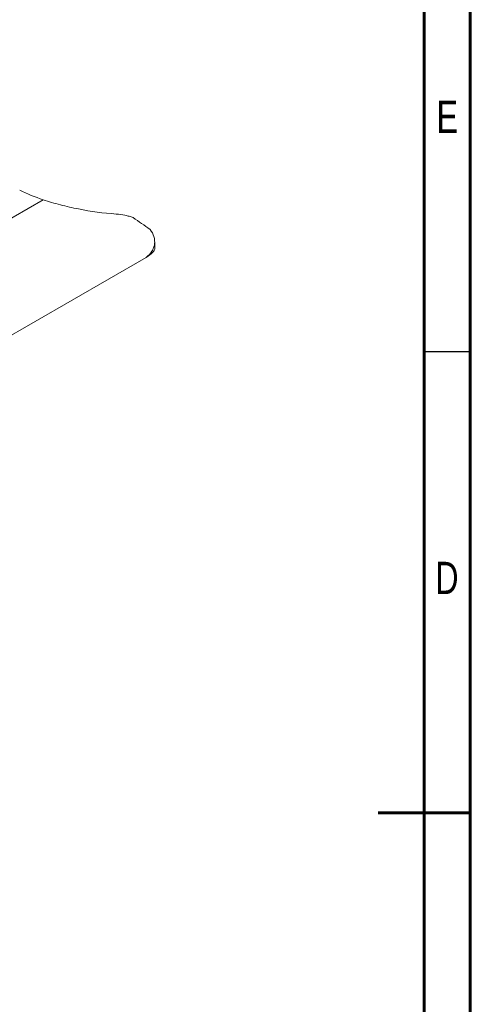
# Model space of a CAD drawing. Header units: inches. Extents: x 0.6 to 16.3, y 0.2 to 11.5.
# Tile 8 of 9: x 14.4 to 16.3, y 5 to 9.2. Entities that reach past the tile are written whole.
import ezdxf

# ---------------------------------------------------------------- set-up
doc = ezdxf.new("R2010")
doc.units = ezdxf.units.IN
doc.header["$MEASUREMENT"] = 0
doc.styles.add('SLDTEXTSTYLE0', font='TXT', dxfattribs={"width": 0.75})

msp = doc.modelspace()

# ---------------------------------------------------------------- linework, layer by layer
at = {"color": 7, "linetype": 'Continuous', "lineweight": 60}
for p, q in [((16.33858268, 11.49606299), (16.33858268, 0.19685039)), ((16.14173228, 11.2992126), (16.14173228, 0.39370079)), ((16.33858268, 5.84645669), (15.94488189, 5.84645669))]:
    msp.add_line(p, q, dxfattribs=at)
at = {"color": 7, "linetype": 'Continuous', "lineweight": 15}
for p, q in [((13.70131433, 7.99481308), (14.51546138, 8.46481018)), ((14.99127178, 8.25445736), (14.99127178, 8.28494489)), ((14.0684568, 7.70667603), (14.95543612, 8.21871829))]:
    msp.add_line(p, q, dxfattribs=at)
at = {"color": 7, "linetype": 'Continuous', "lineweight": 30}
msp.add_line((16.33858268, 7.81496063), (16.14173228, 7.81496063), dxfattribs=at)
at = {"color": 7, "linetype": 'Continuous', "lineweight": 15}
for centre, radius, start, end in [((14.77100502, 9.23863927), 0.81493191, 244.10529183, 251.72508983), ((12.49712956, 4.86004339), 4.26852907, 54.57059872, 55.74985512)]:
    msp.add_arc(centre, radius, start, end, dxfattribs=at)
msp.add_ellipse((14.81970621, 8.19278397), major_axis=(0.17112254, 0.06419792), ratio=0.1919299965, start_param=5.5531561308, end_param=6.2113053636, dxfattribs=at)
for points, knots in [([(14.82723597, 8.40392976), (14.7721846, 8.4077447), (14.71851393, 8.41501197), (14.65307797, 8.42789097), (14.64007455, 8.43065959), (14.61423813, 8.43658149), (14.60136331, 8.43974647), (14.56344409, 8.44970395), (14.53903198, 8.45696661), (14.51546138, 8.46481018)], [0, 0, 0, 0, 0.5, 0.5, 0.625, 0.625, 0.75, 0.75, 1, 1, 1, 1]), ([(14.89948768, 8.38835969), (14.89391583, 8.39048906), (14.88813961, 8.39243556), (14.87646374, 8.39587495), (14.87052944, 8.39738204), (14.85244116, 8.4012776), (14.8399087, 8.40305157), (14.82723597, 8.40392976)], [0, 0, 0, 0, 0.25, 0.25, 0.5, 0.5, 1, 1, 1, 1]), ([(14.95543612, 8.21871829), (14.96555055, 8.22652295), (14.97356091, 8.23524021), (14.98250322, 8.24962195), (14.9849534, 8.25464321), (14.98865086, 8.26480144), (14.98992581, 8.26997732), (14.99133325, 8.28051374), (14.99145951, 8.28591799), (14.99053497, 8.29666189), (14.98949665, 8.30199545), (14.98469506, 8.31787194), (14.97913203, 8.32841802), (14.97159321, 8.33817077)], [0, 0, 0, 0, 0.25, 0.25, 0.375, 0.375, 0.5, 0.5, 0.625, 0.625, 0.75, 0.75, 1, 1, 1, 1])]:
    msp.add_open_spline(points, degree=3, knots=knots, dxfattribs=at)

# ---------------------------------------------------------------- texts
at = {"color": 7, "linetype": 'Continuous', "lineweight": 0, "char_height": 0.13779528, "attachment_point": 2, "style": 'SLDTEXTSTYLE0'}
for s, insert in [('E', (16.24039671, 8.88736518)), ('D', (16.23857857, 6.91886124))]:
    msp.add_mtext(s, dxfattribs=dict(at, insert=insert))

doc.saveas('drawing.dxf')
